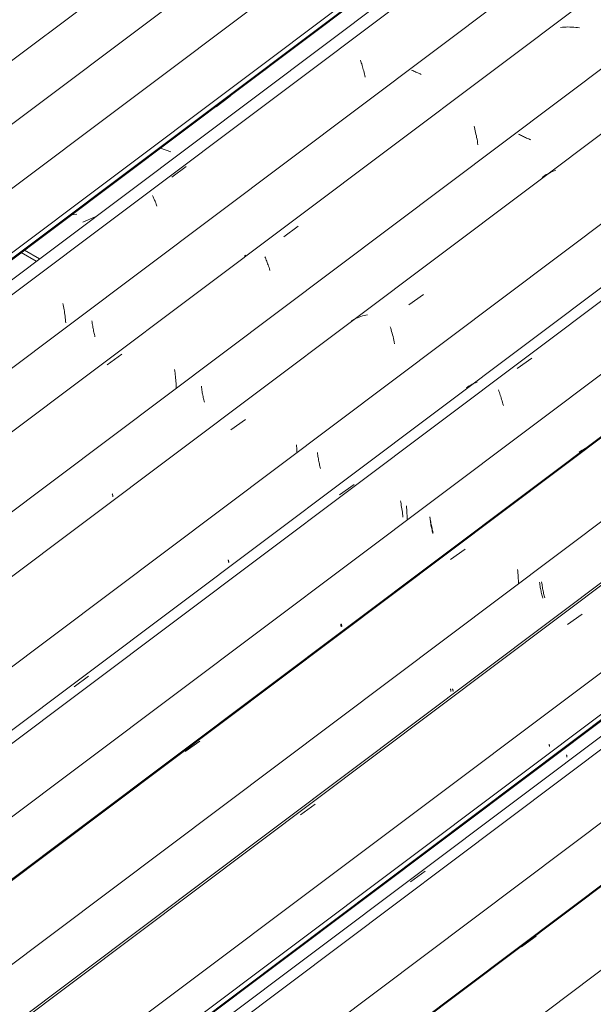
# Model space of a CAD drawing. Header units: metres. Extents: x -16.8 to 29.9, y -11.9 to 37.1.
# Tile 133 of 202: x 23.553 to 24.218, y -6.54 to -5.4. Entities that reach past the tile are written whole.
import ezdxf

# ---------------------------------------------------------------- set-up
doc = ezdxf.new("R2010")
doc.units = ezdxf.units.M
for name, color, linetype, lineweight in [('A-FLOR-PATT', 7, 'Continuous', 5), ('A-GLAZ-CWMG', 7, 'Continuous', 5), ('A-ROOF', 7, 'Continuous', 5)]:
    doc.layers.add(name, color=color, linetype=linetype, lineweight=lineweight)

# ---------------------------------------------------------------- blocks, each defined once
blk = doc.blocks.new('FP_590-ISO_04')
at = {"layer": 'A-GLAZ-CWMG'}
blk.add_line((8.3791, -4.7876), (4.712, -7.54), dxfattribs=at)
at = {"layer": 'A-GLAZ-CWMG', "color": 9, "true_color": 0xc0c0c0}
for p, q in [((7.5424, -5.447), (7.5428, -5.4485)), ((7.5428, -5.4485), (7.5433, -5.45)), ((7.5433, -5.45), (7.5438, -5.4515)), ((7.5438, -5.4515), (7.5443, -5.4531)), ((7.5443, -5.4531), (7.5448, -5.4547)), ((7.5448, -5.4547), (7.5453, -5.4563)), ((7.5453, -5.4563), (7.5457, -5.4579)), ((7.5457, -5.4579), (7.5462, -5.4596)), ((7.5462, -5.4596), (7.5466, -5.4613)), ((7.5466, -5.4613), (7.547, -5.4631)), ((7.547, -5.4631), (7.5475, -5.4648)), ((7.5475, -5.4648), (7.5479, -5.4666)), ((7.3238, -5.5824), (7.3405, -5.5701)), ((7.3015, -5.6038), (7.3019, -5.6046)), ((7.3019, -5.6046), (7.3023, -5.6054)), ((7.3023, -5.6054), (7.3027, -5.6063)), ((7.3027, -5.6063), (7.3031, -5.6072)), ((7.3031, -5.6072), (7.3035, -5.6082)), ((7.3035, -5.6082), (7.3039, -5.6092)), ((7.3039, -5.6092), (7.3044, -5.6102)), ((7.3044, -5.6102), (7.3048, -5.6113)), ((7.3048, -5.6113), (7.3053, -5.6124)), ((7.3053, -5.6124), (7.3058, -5.6136)), ((7.3058, -5.6136), (7.3062, -5.6148)), ((7.3062, -5.6148), (7.3067, -5.6161)), ((7.1976, -5.7286), (7.198, -5.7304)), ((7.198, -5.7304), (7.1984, -5.7322)), ((7.1984, -5.7322), (7.1987, -5.734)), ((7.1987, -5.734), (7.1991, -5.7359)), ((7.1991, -5.7359), (7.1994, -5.7378)), ((7.1994, -5.7378), (7.1997, -5.7396)), ((7.1997, -5.7396), (7.2, -5.7415)), ((7.2, -5.7415), (7.2002, -5.7435)), ((7.2002, -5.7435), (7.2005, -5.7454)), ((7.2005, -5.7454), (7.2007, -5.7473)), ((7.2007, -5.7473), (7.2009, -5.7493)), ((7.2009, -5.7493), (7.201, -5.7512))]:
    blk.add_line(p, q, dxfattribs=at)
blk = doc.blocks.new('FP_591-ISO_04')
at = {"layer": 'A-GLAZ-CWMG', "color": 9, "true_color": 0xc0c0c0}
for p, q in [((7.6029, -5.4591), (7.6017, -5.4585)), ((7.6041, -5.4597), (7.6029, -5.4591)), ((7.6053, -5.4602), (7.6041, -5.4597)), ((7.6065, -5.4608), (7.6053, -5.4602)), ((7.6078, -5.4613), (7.6065, -5.4608)), ((7.609, -5.4619), (7.6078, -5.4613)), ((7.6103, -5.4624), (7.609, -5.4619)), ((7.6116, -5.4629), (7.6103, -5.4624)), ((7.6129, -5.4635), (7.6116, -5.4629)), ((7.2313, -5.7488), (7.2315, -5.7504)), ((7.2315, -5.7504), (7.2317, -5.7519)), ((7.2317, -5.7519), (7.2319, -5.7534)), ((7.2319, -5.7534), (7.2322, -5.7549)), ((7.2322, -5.7549), (7.2324, -5.7564)), ((7.2324, -5.7564), (7.2327, -5.7578)), ((7.2327, -5.7578), (7.233, -5.7593)), ((7.233, -5.7593), (7.2333, -5.7607)), ((7.2333, -5.7607), (7.2336, -5.7621)), ((7.2336, -5.7621), (7.2339, -5.7635)), ((7.2339, -5.7635), (7.2342, -5.7648)), ((7.2342, -5.7648), (7.2345, -5.7662)), ((7.2345, -5.7662), (7.2348, -5.7675))]:
    blk.add_line(p, q, dxfattribs=at)
blk = doc.blocks.new('FP_592-ISO_04')
at = {"layer": 'A-GLAZ-CWMG'}
blk.add_line((8.6037, -4.7776), (4.8325, -7.6081), dxfattribs=at)
at = {"layer": 'A-GLAZ-CWMG', "color": 9, "true_color": 0xc0c0c0}
for p, q in [((7.7763, -5.4089), (7.7741, -5.4091)), ((7.7784, -5.4088), (7.7763, -5.4089)), ((7.7806, -5.4087), (7.7784, -5.4088)), ((7.7828, -5.4086), (7.7806, -5.4087)), ((7.785, -5.4087), (7.7828, -5.4086)), ((7.7872, -5.4088), (7.785, -5.4087)), ((7.7895, -5.4089), (7.7872, -5.4088)), ((7.7917, -5.4091), (7.7895, -5.4089)), ((7.794, -5.4094), (7.7917, -5.4091)), ((7.7962, -5.4097), (7.794, -5.4094)), ((7.674, -5.5233), (7.6745, -5.5251)), ((7.6745, -5.5251), (7.6749, -5.527)), ((7.6749, -5.527), (7.6754, -5.5289)), ((7.6754, -5.5289), (7.6758, -5.5308)), ((7.6758, -5.5308), (7.6762, -5.5327)), ((7.6762, -5.5327), (7.6767, -5.5347)), ((7.6767, -5.5347), (7.677, -5.5367)), ((7.677, -5.5367), (7.6774, -5.5387)), ((7.6774, -5.5387), (7.6778, -5.5408)), ((7.6778, -5.5408), (7.6781, -5.5428)), ((7.6781, -5.5428), (7.6784, -5.5449)), ((7.4535, -5.6515), (7.4704, -5.6393)), ((7.4097, -5.6728), (7.4082, -5.6738)), ((7.4318, -5.6747), (7.4323, -5.6759)), ((7.4323, -5.6759), (7.4328, -5.6772)), ((7.4328, -5.6772), (7.4333, -5.6785)), ((7.4333, -5.6785), (7.4339, -5.6798)), ((7.4339, -5.6798), (7.4344, -5.6812)), ((7.4344, -5.6812), (7.4349, -5.6827)), ((7.4349, -5.6827), (7.4354, -5.6841)), ((7.4354, -5.6841), (7.436, -5.6856)), ((7.436, -5.6856), (7.4365, -5.6872)), ((7.4365, -5.6872), (7.437, -5.6888)), ((7.437, -5.6888), (7.4376, -5.6904)), ((7.2491, -5.7996), (7.266, -5.7873)), ((7.327, -5.8053), (7.3273, -5.8072)), ((7.3273, -5.8072), (7.3276, -5.8092)), ((7.3276, -5.8092), (7.3279, -5.8111)), ((7.3279, -5.8111), (7.3281, -5.8131)), ((7.3281, -5.8131), (7.3283, -5.8151)), ((7.3283, -5.8151), (7.3285, -5.8171)), ((7.3285, -5.8171), (7.3286, -5.8191)), ((7.3286, -5.8191), (7.3288, -5.8211)), ((7.3288, -5.8211), (7.3289, -5.8231)), ((7.3289, -5.8231), (7.3289, -5.8251)), ((7.3289, -5.8251), (7.329, -5.8271))]:
    blk.add_line(p, q, dxfattribs=at)
blk = doc.blocks.new('FP_593-ISO_04')
at = {"layer": 'A-GLAZ-CWMG', "color": 9, "true_color": 0xc0c0c0}
for p, q in [((7.7265, -5.5333), (7.7254, -5.5327)), ((7.7277, -5.5338), (7.7265, -5.5333)), ((7.7288, -5.5344), (7.7277, -5.5338)), ((7.73, -5.535), (7.7288, -5.5344)), ((7.7311, -5.5355), (7.73, -5.535)), ((7.7323, -5.5361), (7.7311, -5.5355)), ((7.7336, -5.5367), (7.7323, -5.5361)), ((7.7348, -5.5372), (7.7336, -5.5367)), ((7.7361, -5.5378), (7.7348, -5.5372)), ((7.7373, -5.5383), (7.7361, -5.5378)), ((7.7386, -5.5388), (7.7373, -5.5383)), ((7.7399, -5.5394), (7.7386, -5.5388)), ((7.3582, -5.8244), (7.3584, -5.826)), ((7.3584, -5.826), (7.3586, -5.8275)), ((7.3586, -5.8275), (7.3588, -5.829)), ((7.3588, -5.829), (7.359, -5.8305)), ((7.359, -5.8305), (7.3592, -5.832)), ((7.3592, -5.832), (7.3595, -5.8334)), ((7.3595, -5.8334), (7.3598, -5.8349)), ((7.3598, -5.8349), (7.36, -5.8363)), ((7.36, -5.8363), (7.3603, -5.8377)), ((7.3603, -5.8377), (7.3606, -5.8391)), ((7.3606, -5.8391), (7.3609, -5.8404)), ((7.3609, -5.8404), (7.3613, -5.8418)), ((7.3613, -5.8418), (7.3616, -5.8431)), ((7.2548, -5.9491), (7.255, -5.9496)), ((7.255, -5.9496), (7.2552, -5.95)), ((7.2552, -5.95), (7.2553, -5.9505)), ((7.2553, -5.9505), (7.2554, -5.9508)), ((7.2554, -5.9508), (7.2555, -5.9512)), ((7.2555, -5.9512), (7.2556, -5.9515)), ((7.2556, -5.9523), (7.2555, -5.9524)), ((7.2556, -5.9515), (7.2556, -5.9517)), ((7.2556, -5.9517), (7.2556, -5.952)), ((7.2556, -5.952), (7.2556, -5.9522)), ((7.2556, -5.9522), (7.2556, -5.9523))]:
    blk.add_line(p, q, dxfattribs=at)
blk = doc.blocks.new('FP_594-ISO_04')
at = {"layer": 'A-GLAZ-CWMG'}
blk.add_line((11.3491, -2.8845), (4.9604, -7.6796), dxfattribs=at)
at = {"layer": 'A-GLAZ-CWMG', "color": 9, "true_color": 0xc0c0c0}
for p, q in [((7.7543, -5.5817), (7.7527, -5.5829)), ((7.756, -5.5806), (7.7543, -5.5817)), ((7.7577, -5.5796), (7.756, -5.5806)), ((7.7594, -5.5786), (7.7577, -5.5796)), ((7.7612, -5.5777), (7.7594, -5.5786)), ((7.763, -5.5768), (7.7612, -5.5777)), ((7.7648, -5.5761), (7.763, -5.5768)), ((7.7667, -5.5753), (7.7648, -5.5761)), ((7.7686, -5.5746), (7.7667, -5.5753)), ((7.5984, -5.7301), (7.6154, -5.7182)), ((7.5427, -5.7439), (7.5408, -5.7446)), ((7.5446, -5.7432), (7.5427, -5.7439)), ((7.5466, -5.7427), (7.5446, -5.7432)), ((7.5486, -5.7421), (7.5466, -5.7427)), ((7.5506, -5.7417), (7.5486, -5.7421)), ((7.5335, -5.748), (7.5318, -5.749)), ((7.5353, -5.747), (7.5335, -5.748)), ((7.5371, -5.7462), (7.5353, -5.747)), ((7.5389, -5.7453), (7.5371, -5.7462)), ((7.5408, -5.7446), (7.5389, -5.7453)), ((7.5768, -5.7556), (7.5774, -5.7574)), ((7.5774, -5.7574), (7.5779, -5.7593)), ((7.5779, -5.7593), (7.5785, -5.7612)), ((7.5785, -5.7612), (7.579, -5.7631)), ((7.579, -5.7631), (7.5796, -5.7651)), ((7.5796, -5.7651), (7.5801, -5.7671)), ((7.5801, -5.7671), (7.5806, -5.7691)), ((7.5806, -5.7691), (7.5811, -5.7712)), ((7.5811, -5.7712), (7.5816, -5.7733)), ((7.5816, -5.7733), (7.582, -5.7754)), ((7.3921, -5.875), (7.4091, -5.863)), ((7.4684, -5.8922), (7.4684, -5.8941)), ((7.4684, -5.8941), (7.4685, -5.896)), ((7.4685, -5.896), (7.4685, -5.8979)), ((7.4685, -5.8979), (7.4686, -5.8998)), ((7.4686, -5.8998), (7.4685, -5.9018))]:
    blk.add_line(p, q, dxfattribs=at)
blk = doc.blocks.new('FP_595-ISO_04')
at = {"layer": 'A-GLAZ-CWMG', "color": 9, "true_color": 0xc0c0c0}
for p, q in [((7.4926, -5.9011), (7.4928, -5.9027)), ((7.4928, -5.9027), (7.493, -5.9042)), ((7.493, -5.9042), (7.4932, -5.9057)), ((7.4932, -5.9057), (7.4934, -5.9072)), ((7.4934, -5.9072), (7.4937, -5.9087)), ((7.4937, -5.9087), (7.4939, -5.9101)), ((7.4939, -5.9101), (7.4942, -5.9115)), ((7.4942, -5.9115), (7.4945, -5.913)), ((7.4945, -5.913), (7.4948, -5.9144)), ((7.4948, -5.9144), (7.4951, -5.9157)), ((7.4951, -5.9157), (7.4954, -5.9171)), ((7.4954, -5.9171), (7.4957, -5.9184)), ((7.4957, -5.9184), (7.496, -5.9197)), ((7.3891, -6.0255), (7.3893, -6.026)), ((7.3893, -6.026), (7.3894, -6.0264)), ((7.3894, -6.0264), (7.3895, -6.0268)), ((7.3895, -6.0268), (7.3896, -6.0272)), ((7.3896, -6.0272), (7.3897, -6.0275)), ((7.3897, -6.0275), (7.3898, -6.0278)), ((7.3898, -6.0284), (7.3897, -6.0285)), ((7.3897, -6.0285), (7.3897, -6.0286)), ((7.3898, -6.0278), (7.3898, -6.028)), ((7.3898, -6.028), (7.3898, -6.0282)), ((7.3898, -6.0282), (7.3898, -6.0284))]:
    blk.add_line(p, q, dxfattribs=at)
blk = doc.blocks.new('FP_596-ISO_04')
at = {"layer": 'A-GLAZ-CWMG'}
blk.add_line((11.4823, -2.9624), (5.0936, -7.7575), dxfattribs=at)
at = {"layer": 'A-GLAZ-CWMG', "color": 9, "true_color": 0xc0c0c0}
for p, q in [((7.7238, -5.804), (7.7408, -5.792)), ((7.6701, -5.8231), (7.6684, -5.8242)), ((7.6719, -5.8222), (7.6701, -5.8231)), ((7.6737, -5.8213), (7.6719, -5.8222)), ((7.6755, -5.8205), (7.6737, -5.8213)), ((7.6774, -5.8197), (7.6755, -5.8205)), ((7.6668, -5.8252), (7.6651, -5.8264)), ((7.6684, -5.8242), (7.6668, -5.8252)), ((7.7023, -5.8286), (7.7028, -5.8301)), ((7.7028, -5.8301), (7.7033, -5.8316)), ((7.7033, -5.8316), (7.7038, -5.8332)), ((7.7038, -5.8332), (7.7044, -5.8348)), ((7.7044, -5.8348), (7.7049, -5.8364)), ((7.7049, -5.8364), (7.7054, -5.838)), ((7.7054, -5.838), (7.7059, -5.8397)), ((7.7059, -5.8397), (7.7064, -5.8415)), ((7.7064, -5.8415), (7.7069, -5.8432)), ((7.7069, -5.8432), (7.7074, -5.845)), ((7.7074, -5.845), (7.7079, -5.8468)), ((7.5181, -5.9503), (7.5351, -5.9382)), ((7.5956, -5.9629), (7.5958, -5.9651)), ((7.5958, -5.9651), (7.596, -5.9673)), ((7.596, -5.9673), (7.5962, -5.9695)), ((7.5962, -5.9695), (7.5963, -5.9718)), ((7.5963, -5.9718), (7.5964, -5.974)), ((7.5964, -5.974), (7.5964, -5.9763)), ((7.5964, -5.9763), (7.5964, -5.9785)), ((7.2106, -6.1724), (7.2274, -6.1601))]:
    blk.add_line(p, q, dxfattribs=at)
blk = doc.blocks.new('FP_597-ISO_04')
at = {"layer": 'A-GLAZ-CWMG', "color": 9, "true_color": 0xc0c0c0}
for p, q in [((7.6228, -5.9763), (7.623, -5.9778)), ((7.623, -5.9778), (7.6232, -5.9793)), ((7.6232, -5.9793), (7.6234, -5.9808)), ((7.6234, -5.9808), (7.6236, -5.9823)), ((7.6236, -5.9823), (7.6239, -5.9838)), ((7.6239, -5.9838), (7.6241, -5.9852)), ((7.6241, -5.9852), (7.6244, -5.9867)), ((7.6244, -5.9867), (7.6247, -5.9881)), ((7.6247, -5.9881), (7.625, -5.9895)), ((7.625, -5.9895), (7.6253, -5.9908)), ((7.6253, -5.9908), (7.6256, -5.9922)), ((7.6256, -5.9922), (7.6259, -5.9935)), ((7.6259, -5.9935), (7.6263, -5.9948)), ((7.5194, -6.1003), (7.5195, -6.1008)), ((7.5195, -6.1008), (7.5197, -6.1012)), ((7.5197, -6.1012), (7.5198, -6.1016)), ((7.5198, -6.1016), (7.5199, -6.1019)), ((7.5199, -6.1019), (7.5199, -6.1023)), ((7.5199, -6.1023), (7.52, -6.1025)), ((7.52, -6.1031), (7.5199, -6.1032)), ((7.52, -6.1025), (7.52, -6.1028)), ((7.52, -6.1028), (7.52, -6.1029)), ((7.52, -6.1029), (7.52, -6.1031))]:
    blk.add_line(p, q, dxfattribs=at)
blk = doc.blocks.new('FP_598-ISO_04')
at = {"layer": 'A-GLAZ-CWMG'}
blk.add_line((11.6121, -3.0375), (5.2234, -7.8326), dxfattribs=at)
at = {"layer": 'A-GLAZ-CWMG', "color": 9, "true_color": 0xc0c0c0}
for p, q in [((7.7974, -5.8997), (7.7958, -5.9009)), ((7.7991, -5.8987), (7.7974, -5.8997)), ((7.8008, -5.8977), (7.7991, -5.8987)), ((7.8026, -5.8967), (7.8008, -5.8977)), ((7.8044, -5.8958), (7.8026, -5.8967)), ((7.8062, -5.895), (7.8044, -5.8958)), ((7.6467, -6.0251), (7.6637, -6.013)), ((7.7244, -6.0366), (7.7246, -6.0387)), ((7.7246, -6.0387), (7.7248, -6.0408)), ((7.7248, -6.0408), (7.7249, -6.0429)), ((7.7249, -6.0429), (7.7251, -6.0451)), ((7.7251, -6.0451), (7.7252, -6.0472)), ((7.7252, -6.0472), (7.7253, -6.0493)), ((7.7253, -6.0493), (7.7253, -6.0515)), ((7.7253, -6.0515), (7.7253, -6.0536)), ((7.3393, -6.2475), (7.3562, -6.2352))]:
    blk.add_line(p, q, dxfattribs=at)
blk = doc.blocks.new('FP_599-ISO_04')
at = {"layer": 'A-GLAZ-CWMG', "color": 9, "true_color": 0xc0c0c0}
for p, q in [((7.7523, -6.0511), (7.7525, -6.0527)), ((7.7525, -6.0527), (7.7527, -6.0542)), ((7.7527, -6.0542), (7.753, -6.0557)), ((7.753, -6.0557), (7.7532, -6.0572)), ((7.7532, -6.0572), (7.7534, -6.0586)), ((7.7534, -6.0586), (7.7537, -6.0601)), ((7.7537, -6.0601), (7.754, -6.0615)), ((7.754, -6.0615), (7.7543, -6.0629)), ((7.7543, -6.0629), (7.7546, -6.0643)), ((7.7546, -6.0643), (7.7549, -6.0656)), ((7.7549, -6.0656), (7.7552, -6.067)), ((7.7552, -6.067), (7.7555, -6.0683)), ((7.7555, -6.0683), (7.7559, -6.0695)), ((7.649, -6.1748), (7.6491, -6.1752)), ((7.6491, -6.1752), (7.6493, -6.1757)), ((7.6493, -6.1757), (7.6494, -6.176)), ((7.6494, -6.176), (7.6495, -6.1764)), ((7.6495, -6.1764), (7.6495, -6.1767)), ((7.6495, -6.1767), (7.6496, -6.1769)), ((7.6496, -6.1773), (7.6495, -6.1775)), ((7.6496, -6.1769), (7.6496, -6.1771)), ((7.6496, -6.1771), (7.6496, -6.1773)), ((7.6495, -6.1775), (7.6495, -6.1776))]:
    blk.add_line(p, q, dxfattribs=at)
blk = doc.blocks.new('FP_600-ISO_04')
at = {"layer": 'A-GLAZ-CWMG'}
blk.add_line((11.656, -3.1768), (5.3517, -7.9085), dxfattribs=at)
blk = doc.blocks.new('FP_601-ISO_04')
at = {"layer": 'A-GLAZ-CWMG', "color": 9, "true_color": 0xc0c0c0}
for p, q in [((7.7608, -6.239), (7.7609, -6.2395)), ((7.7609, -6.2395), (7.761, -6.2399)), ((7.761, -6.2399), (7.7612, -6.2402)), ((7.7612, -6.2402), (7.7612, -6.2405)), ((7.7612, -6.2405), (7.7613, -6.2408)), ((7.7613, -6.2416), (7.7612, -6.2417)), ((7.7613, -6.2408), (7.7613, -6.2411)), ((7.7613, -6.2411), (7.7613, -6.2413)), ((7.7613, -6.2413), (7.7613, -6.2415)), ((7.7613, -6.2415), (7.7613, -6.2416))]:
    blk.add_line(p, q, dxfattribs=at)
blk = doc.blocks.new('FP_602-ISO_04')
at = {"layer": 'A-GLAZ-CWMG'}
blk.add_line((5.46, -7.984), (11.7741, -3.245), dxfattribs=at)
blk = doc.blocks.new('Rectangular Mullion - Telha Fibrocimento - Ondulada-1908998-ISO_04')
at = {"layer": 'A-GLAZ-CWMG', "true_color": 0xc0c0c0}
h = blk.add_hatch(dxfattribs=at)
h.set_pattern_fill('FP_67', color=9, style=0, pattern_type=2)
h.set_pattern_definition([(352.943, (5.127, -6.381), (0.5141535, 0.0736507), [0.02137, -0.36719, 0.02137, -2.44]), (352.943, (5.127, -6.381), (0.5141535, 0.0736507), [-0.40993, -0.36719, 0.02137, -0.75575, -1.295]), (352.943, (5.127, -6.381), (0.5141535, 0.0736507), [-1.554, 0.02137, -0.36719, 0.02137, -0.88527]), (352.943, (5.127, -6.381), (0.5141535, 0.0736507), [-1.964, -0.23767, 0.02137, -0.62623]), (116.867, (5.319, -6.336), (-0.3683943, 0.452577), [0.02347, -0.40317, 0.02347, -2.679]), (116.867, (5.319, -6.336), (-0.3683943, 0.452577), [-0.4501, -0.40317, 0.02347, -0.82981, -1.422]), (116.867, (5.319, -6.336), (-0.3683943, 0.452577), [-1.707, 0.02347, -0.40317, 0.02347, -0.97202]), (116.867, (5.319, -6.336), (-0.3683943, 0.452577), [-2.157, -0.26096, 0.02347, -0.6876]), (239.918, (5.384, -6.07), (-0.1457585, -0.5262284), [0.02116, -0.36351, 0.02116, -2.415]), (239.918, (5.384, -6.07), (-0.1457585, -0.5262284), [-0.40582, -0.36351, 0.02116, -0.74817, -1.282]), (239.918, (5.384, -6.07), (-0.1457585, -0.5262284), [-1.539, 0.02116, -0.36351, 0.02116, -0.87639]), (239.918, (5.384, -6.07), (-0.1457585, -0.5262284), [-1.944, -0.23528, 0.02116, -0.61995])])
h.paths.add_polyline_path([(5.4634, -7.9802), (11.7731, -3.2444), (11.7682, -3.2416), (5.4604, -7.9759), (5.4613, -7.9771)])
at = {"layer": 'A-GLAZ-CWMG'}
for p, q in [((4.8976, -7.6517), (11.2059, -2.917)), ((5.0326, -7.7297), (11.341, -2.9949)), ((5.2921, -7.8795), (11.6005, -3.1448)), ((5.4604, -7.9759), (11.7682, -3.2416)), ((5.4634, -7.9802), (11.7731, -3.2444)), ((4.6833, -7.5439), (8.3663, -4.7796)), ((4.7724, -7.5795), (8.4435, -4.8241))]:
    blk.add_line(p, q, dxfattribs=at)
for name in ['FP_594-ISO_04', 'FP_596-ISO_04', 'FP_592-ISO_04', 'FP_598-ISO_04', 'FP_593-ISO_04', 'FP_595-ISO_04', 'FP_600-ISO_04', 'FP_597-ISO_04', 'FP_602-ISO_04', 'FP_599-ISO_04', 'FP_601-ISO_04', 'FP_590-ISO_04', 'FP_591-ISO_04']:
    blk.add_blockref(name, (0, 0), dxfattribs=at)
blk = doc.blocks.new('FP_611-ISO_04')
at = {"layer": 'A-GLAZ-CWMG'}
blk.add_line((11.4077, -3.0338), (5.1031, -7.7658), dxfattribs=at)
at = {"layer": 'A-GLAZ-CWMG', "color": 9, "true_color": 0xc0c0c0}
for p, q in [((7.5887, -5.9571), (7.589, -5.9589)), ((7.589, -5.9589), (7.5894, -5.9608)), ((7.5894, -5.9608), (7.5897, -5.9626)), ((7.5897, -5.9626), (7.59, -5.9645)), ((7.59, -5.9645), (7.5903, -5.9664)), ((7.5903, -5.9664), (7.5906, -5.9683)), ((7.5906, -5.9683), (7.5909, -5.9702)), ((7.5909, -5.9702), (7.5911, -5.9722)), ((7.5911, -5.9722), (7.5913, -5.9741)), ((7.5913, -5.9741), (7.5915, -5.9761))]:
    blk.add_line(p, q, dxfattribs=at)
blk = doc.blocks.new('FP_612-ISO_04')
at = {"layer": 'A-GLAZ-CWMG', "color": 9, "true_color": 0xc0c0c0}
for p, q in [((7.6229, -5.9756), (7.6231, -5.9771)), ((7.6231, -5.9771), (7.6233, -5.9786)), ((7.6233, -5.9786), (7.6236, -5.9801)), ((7.6236, -5.9801), (7.6238, -5.9816)), ((7.6238, -5.9816), (7.6241, -5.983)), ((7.6241, -5.983), (7.6244, -5.9845)), ((7.6244, -5.9845), (7.6247, -5.9859)), ((7.6247, -5.9859), (7.625, -5.9873)), ((7.625, -5.9873), (7.6253, -5.9887)), ((7.6253, -5.9887), (7.6256, -5.9901)), ((7.6256, -5.9901), (7.6259, -5.9914)), ((7.6259, -5.9914), (7.6262, -5.9927)), ((7.6262, -5.9927), (7.6266, -5.994)), ((7.52, -6.0996), (7.5202, -6.1001)), ((7.5202, -6.1001), (7.5204, -6.1005)), ((7.5204, -6.1005), (7.5205, -6.101)), ((7.5205, -6.101), (7.5206, -6.1013)), ((7.5206, -6.1013), (7.5207, -6.1016)), ((7.5207, -6.1016), (7.5208, -6.1019)), ((7.5208, -6.1027), (7.5207, -6.1028)), ((7.5208, -6.1019), (7.5208, -6.1022)), ((7.5208, -6.1022), (7.5208, -6.1024)), ((7.5208, -6.1024), (7.5208, -6.1026)), ((7.5208, -6.1026), (7.5208, -6.1027))]:
    blk.add_line(p, q, dxfattribs=at)
blk = doc.blocks.new('FP_613-ISO_04')
at = {"layer": 'A-GLAZ-CWMG'}
blk.add_line((11.6122, -3.0387), (5.2235, -7.8338), dxfattribs=at)
blk = doc.blocks.new('FP_614-ISO_04')
at = {"layer": 'A-GLAZ-CWMG', "color": 9, "true_color": 0xc0c0c0}
for p, q in [((7.7499, -6.0513), (7.7501, -6.0528)), ((7.7501, -6.0528), (7.7503, -6.0543)), ((7.7503, -6.0543), (7.7505, -6.0558)), ((7.7505, -6.0558), (7.7507, -6.0573)), ((7.7507, -6.0573), (7.751, -6.0588)), ((7.751, -6.0588), (7.7513, -6.0602)), ((7.7513, -6.0602), (7.7516, -6.0616)), ((7.7516, -6.0616), (7.7519, -6.063)), ((7.7519, -6.063), (7.7522, -6.0644)), ((7.7522, -6.0644), (7.7525, -6.0658)), ((7.7525, -6.0658), (7.7528, -6.0671)), ((7.7528, -6.0671), (7.7531, -6.0684)), ((7.7531, -6.0684), (7.7535, -6.0697)), ((7.6466, -6.1749), (7.6468, -6.1754)), ((7.6468, -6.1754), (7.6469, -6.1758)), ((7.6469, -6.1758), (7.647, -6.1762)), ((7.647, -6.1762), (7.6471, -6.1765)), ((7.6471, -6.1765), (7.6472, -6.1768)), ((7.6472, -6.1768), (7.6472, -6.1771)), ((7.6472, -6.1771), (7.6472, -6.1773)), ((7.6472, -6.1773), (7.6472, -6.1775)), ((7.6472, -6.1776), (7.6471, -6.1777)), ((7.6472, -6.1775), (7.6472, -6.1776))]:
    blk.add_line(p, q, dxfattribs=at)
blk = doc.blocks.new('FP_615-ISO_04')
at = {"layer": 'A-GLAZ-CWMG'}
blk.add_line((11.7402, -3.1103), (5.3515, -7.9054), dxfattribs=at)
at = {"layer": 'A-GLAZ-CWMG', "color": 9, "true_color": 0xc0c0c0}
for p, q in [((7.7822, -6.1003), (7.7992, -6.0883)), ((7.4731, -6.3205), (7.4901, -6.3083))]:
    blk.add_line(p, q, dxfattribs=at)
blk = doc.blocks.new('FP_616-ISO_04')
at = {"layer": 'A-GLAZ-CWMG', "color": 9, "true_color": 0xc0c0c0}
for p, q in [((7.781, -6.2513), (7.7811, -6.2517)), ((7.7811, -6.2517), (7.7813, -6.2521)), ((7.7813, -6.2521), (7.7814, -6.2525)), ((7.7814, -6.2525), (7.7814, -6.2528)), ((7.7814, -6.2528), (7.7815, -6.2531)), ((7.7815, -6.2537), (7.7814, -6.2538)), ((7.7815, -6.2531), (7.7815, -6.2533)), ((7.7815, -6.2533), (7.7815, -6.2535)), ((7.7815, -6.2535), (7.7815, -6.2537))]:
    blk.add_line(p, q, dxfattribs=at)
blk = doc.blocks.new('FP_617-ISO_04')
at = {"layer": 'A-GLAZ-CWMG'}
blk.add_line((11.8733, -3.1882), (5.4846, -7.9832), dxfattribs=at)
at = {"layer": 'A-GLAZ-CWMG', "color": 9, "true_color": 0xc0c0c0}
blk.add_line((7.6004, -6.3981), (7.6173, -6.3858), dxfattribs=at)
blk = doc.blocks.new('FP_619-ISO_04')
at = {"layer": 'A-GLAZ-CWMG'}
blk.add_line((12.0032, -3.2633), (5.6144, -8.0584), dxfattribs=at)
at = {"layer": 'A-GLAZ-CWMG', "color": 9, "true_color": 0xc0c0c0}
blk.add_line((7.729, -6.4734), (7.7459, -6.461), dxfattribs=at)
blk = doc.blocks.new('Rectangular Mullion - Telha Fibrocimento - Ondulada-V605-ISO_04')
at = {"layer": 'A-GLAZ-CWMG'}
for p, q in [((5.1635, -7.8053), (11.4718, -3.0705)), ((5.4236, -7.9555), (11.732, -3.2207)), ((5.6831, -8.1053), (11.9915, -3.3705))]:
    blk.add_line(p, q, dxfattribs=at)
for name in ['FP_611-ISO_04', 'FP_613-ISO_04', 'FP_615-ISO_04', 'FP_617-ISO_04', 'FP_612-ISO_04', 'FP_619-ISO_04', 'FP_614-ISO_04', 'FP_616-ISO_04']:
    blk.add_blockref(name, (0, 0), dxfattribs=at)
blk = doc.blocks.new('FP_632-ISO_04')
at = {"layer": 'A-GLAZ-CWMG'}
blk.add_line((11.7987, -3.2595), (5.4941, -7.9915), dxfattribs=at)
blk = doc.blocks.new('FP_634-ISO_04')
at = {"layer": 'A-GLAZ-CWMG'}
blk.add_line((12.0033, -3.2645), (5.6146, -8.0596), dxfattribs=at)
blk = doc.blocks.new('Rectangular Mullion - Telha Fibrocimento - Ondulada-V626-ISO_04')
at = {"layer": 'A-GLAZ-CWMG'}
blk.add_line((5.5545, -8.031), (11.8629, -3.2963), dxfattribs=at)
for name in ['FP_632-ISO_04', 'FP_634-ISO_04']:
    blk.add_blockref(name, (0, 0), dxfattribs=at)
blk = doc.blocks.new('FP_782-ISO_04')
at = {"layer": 'A-GLAZ-CWMG'}
blk.add_line((8.2309, -4.7014), (5.0096, -7.1191), dxfattribs=at)
blk = doc.blocks.new('FP_784-ISO_04')
at = {"layer": 'A-GLAZ-CWMG'}
blk.add_line((5.1179, -7.1946), (8.3484, -4.77), dxfattribs=at)
at = {"layer": 'A-GLAZ-CWMG', "color": 9, "true_color": 0xc0c0c0}
for p, q in [((7.4314, -5.4583), (7.4312, -5.4581)), ((7.4316, -5.4586), (7.4314, -5.4583)), ((7.4317, -5.4588), (7.4316, -5.4586)), ((7.4317, -5.4589), (7.4317, -5.4588)), ((7.4318, -5.459), (7.4317, -5.4589)), ((7.3754, -5.501), (7.3916, -5.4889))]:
    blk.add_line(p, q, dxfattribs=at)
blk = doc.blocks.new('Rectangular Mullion - Telha Fibrocimento - Ondulada-1908999-ISO_04')
at = {"layer": 'A-GLAZ-CWMG', "true_color": 0xc0c0c0}
h = blk.add_hatch(dxfattribs=at)
h.set_pattern_fill('FP_77', color=9, style=0, pattern_type=2)
h.set_pattern_definition([(352.943, (4.788, -6.568), (0.5141535, 0.0736507), [0.02137, -0.36719, 0.02137, -2.44]), (352.943, (4.788, -6.568), (0.5141535, 0.0736507), [-0.40993, -0.36719, 0.02137, -0.75575, -1.295]), (352.943, (4.788, -6.568), (0.5141535, 0.0736507), [-1.554, 0.02137, -0.36719, 0.02137, -0.88527]), (352.943, (4.788, -6.568), (0.5141535, 0.0736507), [-1.964, -0.23767, 0.02137, -0.62623]), (116.867, (4.981, -6.523), (-0.3683943, 0.452577), [0.02347, -0.40317, 0.02347, -2.679]), (116.867, (4.981, -6.523), (-0.3683943, 0.452577), [-0.4501, -0.40317, 0.02347, -0.82981, -1.422]), (116.867, (4.981, -6.523), (-0.3683943, 0.452577), [-1.707, 0.02347, -0.40317, 0.02347, -0.97202]), (116.867, (4.981, -6.523), (-0.3683943, 0.452577), [-2.157, -0.26096, 0.02347, -0.6876]), (239.918, (5.045, -6.256), (-0.1457585, -0.5262284), [0.02116, -0.36351, 0.02116, -2.415]), (239.918, (5.045, -6.256), (-0.1457585, -0.5262284), [-0.40582, -0.36351, 0.02116, -0.74817, -1.282]), (239.918, (5.045, -6.256), (-0.1457585, -0.5262284), [-1.539, 0.02116, -0.36351, 0.02116, -0.87639]), (239.918, (5.045, -6.256), (-0.1457585, -0.5262284), [-1.944, -0.23528, 0.02116, -0.61995])])
h.paths.add_polyline_path([(5.1213, -7.1908), (8.348, -4.769), (8.3431, -4.7661), (5.1183, -7.1865)])
at = {"layer": 'A-GLAZ-CWMG'}
for p, q in [((4.95, -7.0901), (8.1754, -4.6693)), ((5.0615, -7.1545), (8.2869, -4.7337)), ((5.1183, -7.1865), (8.3431, -4.7661)), ((5.1213, -7.1908), (8.348, -4.769))]:
    blk.add_line(p, q, dxfattribs=at)
for name in ['FP_782-ISO_04', 'FP_784-ISO_04']:
    blk.add_blockref(name, (0, 0), dxfattribs=at)
blk = doc.blocks.new('LONGARINA_STEEL_FRAME - LONGARINA_STEEL_FRAME-1917798-ISO_04')
at = {"layer": 'A-ROOF'}
for p, q in [((7.1495, -5.6698), (7.1668, -5.6799)), ((7.1531, -5.6671), (7.1705, -5.6771))]:
    blk.add_line(p, q, dxfattribs=at)

msp = doc.modelspace()

# ---------------------------------------------------------------- hatches: boundary and pattern name
at = {"layer": 'A-FLOR-PATT', "true_color": 0xa2a2a2}
h = msp.add_hatch(dxfattribs=at)
h.set_pattern_fill('FP_64', color=253, style=0, pattern_type=2)
h.set_pattern_definition([(34.53, (23.76677, -9.16), (0.510113, -0.025768), [0.04162, -0.4578]), (357.108, (23.76677, -9.16), (-0.098683, 0.308862), [0.04256, -0.4682]), (107.719, (23.80977, -9.162), (0.411437, 0.2831), [0.02702, -0.29722]), (31.036, (23.76677, -9.078), (0.75902, -0.067967), [0.06465, -0.71114]), (101.392, (23.8298, -9.083), (0.66473, 0.39998), [0.03978, -0.43757]), (354.883, (23.76677, -9.078), (0.664733, 0.399977), [0.0635, -0.69855]), (12.496, (23.83777, -9.098), (0.424517, -0.165323), [0.05101, -0.56106]), (338.723, (23.83777, -9.098), (0.173043, 0.297752), [0.03796, -0.41761]), (59.836, (23.87277, -9.112), (0.59757, 0.13243), [0.0287, -0.31569]), (23.894, (23.76677, -9.16), (0.0086466, 0.1366868), [0.02037, -0.382, 0.02037, -0.39311, -0.40884]), (23.894, (23.76677, -9.16), (0.0086466, 0.1366868), [-0.81584, 0.02037, -0.38848]), (4.347, (23.76677, -9.16), (0.187093, 0.161947), [0.02334, -0.2468, 0.02334, -0.42712, -0.17856]), (4.347, (23.76677, -9.16), (0.187093, 0.161947), [-0.72059, 0.02334, -0.15522]), (339.806, (23.60777, -9.16), (0.3796527, -0.009255), [0.02109, -0.13869, 0.02109, -0.47741, -0.66148]), (339.806, (23.60777, -9.16), (0.3796527, -0.009255), [-0.65828, 0.02109, -0.64039]), (332.119, (23.53677, -9.16), (0.414766, 0.041101), [0.01958, -0.17322, 0.01958, -0.28771, -0.43601]), (332.119, (23.53677, -9.16), (0.414766, 0.041101), [-0.50008, 0.01958, -0.41643])])
h.paths.add_polyline_path([(21.8577, -6.967), (22.278, -6.6515), (22.2606, -6.6415), (21.8403, -6.957)])
h.paths.add_polyline_path([(22.328, -6.614), (23.5263, -5.7146), (23.5089, -5.7046), (22.3106, -6.604)])
h.paths.add_polyline_path([(23.5762, -5.6771), (24.2858, -5.1445), (24.2685, -5.1345), (23.5589, -5.6671), (23.5714, -5.6743)])

# ---------------------------------------------------------------- block references
at = {"layer": 'A-GLAZ-CWMG'}
for name in ['Rectangular Mullion - Telha Fibrocimento - Ondulada-1908998-ISO_04', 'Rectangular Mullion - Telha Fibrocimento - Ondulada-V605-ISO_04', 'Rectangular Mullion - Telha Fibrocimento - Ondulada-V626-ISO_04', 'Rectangular Mullion - Telha Fibrocimento - Ondulada-1908999-ISO_04']:
    msp.add_blockref(name, (16.4058, 0), dxfattribs=at)
at = {"layer": 'A-ROOF'}
msp.add_blockref('LONGARINA_STEEL_FRAME - LONGARINA_STEEL_FRAME-1917798-ISO_04', (16.4058, 0), dxfattribs=at)

doc.saveas('drawing.dxf')
